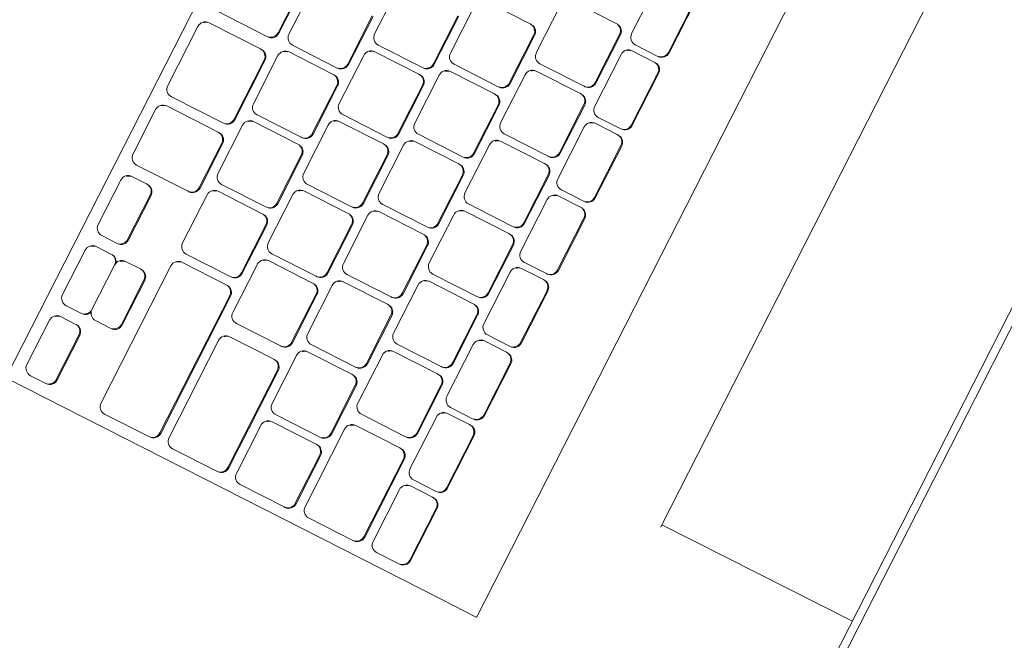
# Model space of a CAD drawing. Header units: millimetres. Extents: x 256092 to 341172, y 103077 to 145077.
# Tile 35 of 139: x 298635 to 298872, y 125453 to 125602. Entities that reach past the tile are written whole.
import ezdxf

# ---------------------------------------------------------------- set-up
doc = ezdxf.new("R2010")
doc.units = ezdxf.units.MM
doc.layers.add('MÖÖBEL', color=30, linetype='Continuous', lineweight=18)
doc.layers.add('Q-SPCQ', color=250, linetype='Continuous', lineweight=9)

# ---------------------------------------------------------------- blocks, each defined once
blk = doc.blocks.new('Speciality-Electrical-Apple-iMac - Speciality-Electrical-Apple-iMac-V56-3_ k sisustuse plaan')
at = {"layer": 'Q-SPCQ'}
for p, q in [((-242.49, -34), (242.49, -34)), ((-242.49, -34), (242.49, -34)), ((242.49, -36), (-242.49, -36)), ((99.37, -87.44), (99.2, -36)), ((99.37, -87.44), (-99.37, -87.44)), ((100, -87.44), (99.37, -87.44)), ((139.5, -117.09), (-139.5, -117.09)), ((139.5, -117.19), (139.5, -126.7)), ((139.5, -126.7), (139.5, -244.34)), ((-16.81, -137.48), (-2.81, -137.48)), ((2.81, -137.48), (16.81, -137.48)), ((22.42, -137.48), (36.42, -137.48)), ((42.04, -137.48), (56.04, -137.48)), ((61.65, -137.48), (75.65, -137.48)), ((81.27, -137.48), (95.27, -137.48)), ((100.88, -137.48), (114.88, -137.48)), ((120.5, -137.48), (134.5, -137.48)), ((-2.81, -137.7), (-16.81, -137.7)), ((-0.81, -139.69), (-0.81, -139.47)), ((-0.81, -145.65), (-0.81, -139.69)), ((0.81, -139.47), (0.81, -139.69)), ((0.81, -139.69), (0.81, -145.65)), ((16.81, -137.7), (2.81, -137.7)), ((18.81, -139.69), (18.81, -139.47)), ((18.81, -145.65), (18.81, -139.69)), ((20.42, -139.47), (20.42, -139.69)), ((20.42, -139.69), (20.42, -145.65)), ((36.42, -137.7), (22.42, -137.7)), ((38.42, -139.69), (38.42, -139.47)), ((38.42, -145.65), (38.42, -139.69)), ((40.04, -139.47), (40.04, -139.69)), ((40.04, -139.69), (40.04, -145.65)), ((56.04, -137.7), (42.04, -137.7)), ((58.04, -139.69), (58.04, -139.47)), ((58.04, -145.65), (58.04, -139.69)), ((59.65, -139.47), (59.65, -139.69)), ((59.65, -139.69), (59.65, -145.65)), ((75.65, -137.7), (61.65, -137.7)), ((77.65, -139.69), (77.65, -139.47)), ((77.65, -145.65), (77.65, -139.69)), ((79.27, -139.47), (79.27, -139.69)), ((79.27, -139.69), (79.27, -145.65)), ((95.27, -137.7), (81.27, -137.7)), ((97.27, -139.69), (97.27, -139.47)), ((97.27, -145.65), (97.27, -139.69)), ((98.88, -139.47), (98.88, -139.69)), ((98.88, -139.69), (98.88, -145.65)), ((114.88, -137.7), (100.88, -137.7)), ((116.88, -139.69), (116.88, -139.47)), ((116.88, -145.65), (116.88, -139.69)), ((118.5, -139.47), (118.5, -139.69)), ((118.5, -139.69), (118.5, -145.65)), ((134.5, -137.7), (120.5, -137.7)), ((136.5, -139.69), (136.5, -139.47)), ((136.5, -145.65), (136.5, -139.69)), ((-16.81, -147.64), (-2.81, -147.64)), ((2.81, -147.64), (16.81, -147.64)), ((22.42, -147.64), (36.42, -147.64)), ((42.04, -147.64), (56.04, -147.64)), ((61.65, -147.64), (75.65, -147.64)), ((81.27, -147.64), (95.27, -147.64)), ((100.88, -147.64), (114.88, -147.64)), ((120.5, -147.64), (134.5, -147.64)), ((-1.31, -149.9), (11.69, -149.9)), ((11.69, -150.12), (-1.31, -150.12)), ((17.64, -149.9), (30.64, -149.9)), ((30.64, -150.12), (17.64, -150.12)), ((36.6, -149.9), (49.6, -149.9)), ((49.6, -150.12), (36.6, -150.12)), ((55.55, -149.9), (68.55, -149.9)), ((68.55, -150.12), (55.55, -150.12)), ((74.51, -149.9), (87.51, -149.9)), ((87.51, -150.12), (74.51, -150.12)), ((93.46, -149.9), (106.46, -149.9)), ((106.46, -150.12), (93.46, -150.12)), ((113.5, -149.9), (134.5, -149.9)), ((134.5, -150.12), (113.5, -150.12)), ((-3.31, -151.88), (-3.31, -152.11)), ((-3.31, -152.11), (-3.31, -164.03)), ((13.69, -152.11), (13.69, -151.88)), ((13.69, -164.03), (13.69, -152.11)), ((15.64, -151.88), (15.64, -152.11)), ((15.64, -152.11), (15.64, -164.03)), ((32.64, -152.11), (32.64, -151.88)), ((32.64, -164.03), (32.64, -152.11)), ((34.6, -151.88), (34.6, -152.11)), ((34.6, -152.11), (34.6, -164.03)), ((51.6, -152.11), (51.6, -151.88)), ((51.6, -164.03), (51.6, -152.11)), ((53.55, -151.88), (53.55, -152.11)), ((53.55, -152.11), (53.55, -164.03)), ((70.55, -152.11), (70.55, -151.88)), ((70.55, -164.03), (70.55, -152.11)), ((72.51, -151.88), (72.51, -152.11)), ((72.51, -152.11), (72.51, -164.03)), ((89.51, -152.11), (89.51, -151.88)), ((89.51, -164.03), (89.51, -152.11)), ((91.46, -151.88), (91.46, -152.11)), ((91.46, -152.11), (91.46, -164.03)), ((108.46, -152.11), (108.46, -151.88)), ((108.46, -164.03), (108.46, -152.11)), ((111.5, -151.88), (111.5, -152.11)), ((111.5, -152.11), (111.5, -164.03)), ((136.5, -152.11), (136.5, -151.88)), ((136.5, -164.03), (136.5, -152.11)), ((-1.31, -166.02), (11.69, -166.02)), ((17.64, -166.02), (30.64, -166.02)), ((36.6, -166.02), (49.6, -166.02)), ((55.55, -166.02), (68.55, -166.02)), ((74.51, -166.02), (87.51, -166.02)), ((93.46, -166.02), (106.46, -166.02)), ((113.5, -166.02), (134.5, -166.02)), ((8.16, -168.28), (21.16, -168.28)), ((27.12, -168.28), (40.12, -168.28)), ((46.07, -168.28), (59.07, -168.28)), ((65.03, -168.28), (78.03, -168.28)), ((83.98, -168.28), (96.98, -168.28)), ((102.92, -168.28), (115.92, -168.28)), ((121.83, -168.28), (134.83, -168.28)), ((6.16, -170.27), (6.16, -170.49)), ((6.16, -170.49), (6.16, -182.42)), ((21.16, -168.51), (8.16, -168.51)), ((23.16, -170.49), (23.16, -170.27)), ((23.16, -182.42), (23.16, -170.49)), ((25.12, -170.27), (25.12, -170.49)), ((25.12, -170.49), (25.12, -182.42)), ((40.12, -168.51), (27.12, -168.51)), ((42.12, -170.49), (42.12, -170.27)), ((42.12, -182.42), (42.12, -170.49)), ((44.07, -170.27), (44.07, -170.49)), ((44.07, -170.49), (44.07, -182.42)), ((59.07, -168.51), (46.07, -168.51)), ((61.07, -170.49), (61.07, -170.27)), ((61.07, -182.42), (61.07, -170.49)), ((63.03, -170.27), (63.03, -170.49)), ((63.03, -170.49), (63.03, -182.42)), ((78.03, -168.51), (65.03, -168.51)), ((80.03, -170.49), (80.03, -170.27)), ((80.03, -182.42), (80.03, -170.49)), ((81.98, -170.27), (81.98, -170.49)), ((81.98, -170.49), (81.98, -182.42)), ((96.98, -168.51), (83.98, -168.51)), ((98.98, -170.49), (98.98, -170.27)), ((98.98, -182.42), (98.98, -170.49)), ((100.92, -170.27), (100.92, -170.49)), ((100.92, -170.49), (100.92, -182.42)), ((115.92, -168.51), (102.92, -168.51)), ((117.92, -170.49), (117.92, -170.27)), ((117.92, -182.42), (117.92, -170.49)), ((119.83, -170.27), (119.83, -170.49)), ((119.83, -170.49), (119.83, -182.42)), ((134.83, -168.51), (121.83, -168.51)), ((136.83, -170.49), (136.83, -170.27)), ((136.83, -182.42), (136.83, -170.49)), ((8.16, -184.4), (21.16, -184.4)), ((27.12, -184.4), (40.12, -184.4)), ((46.07, -184.4), (59.07, -184.4)), ((65.03, -184.4), (78.03, -184.4)), ((83.98, -184.4), (96.98, -184.4)), ((102.92, -184.4), (115.92, -184.4)), ((121.83, -184.4), (134.83, -184.4)), ((12.33, -186.66), (25.33, -186.66)), ((25.33, -186.89), (12.33, -186.89)), ((31.15, -186.66), (44.15, -186.66)), ((44.15, -186.89), (31.15, -186.89)), ((49.98, -186.66), (62.98, -186.66)), ((62.98, -186.89), (49.98, -186.89)), ((68.8, -186.66), (81.8, -186.66)), ((81.8, -186.89), (68.8, -186.89)), ((87.63, -186.66), (100.63, -186.66)), ((100.63, -186.89), (87.63, -186.89)), ((108.21, -186.66), (134.5, -186.66)), ((134.5, -186.89), (108.21, -186.89)), ((27.33, -188.87), (27.33, -188.65)), ((27.33, -200.8), (27.33, -188.87)), ((29.15, -188.65), (29.15, -188.87)), ((29.15, -188.87), (29.15, -200.8)), ((46.15, -188.87), (46.15, -188.65)), ((46.15, -200.8), (46.15, -188.87)), ((47.98, -188.65), (47.98, -188.87)), ((47.98, -188.87), (47.98, -200.8)), ((64.98, -188.87), (64.98, -188.65)), ((64.98, -200.8), (64.98, -188.87)), ((66.8, -188.65), (66.8, -188.87)), ((66.8, -188.87), (66.8, -200.8)), ((83.8, -188.87), (83.8, -188.65)), ((83.8, -200.8), (83.8, -188.87)), ((85.63, -188.65), (85.63, -188.87)), ((85.63, -188.87), (85.63, -200.8)), ((102.63, -188.87), (102.63, -188.65)), ((102.63, -200.8), (102.63, -188.87)), ((106.21, -188.65), (106.21, -188.87)), ((106.21, -188.87), (106.21, -200.8)), ((136.5, -188.87), (136.5, -188.65)), ((136.5, -200.8), (136.5, -188.87)), ((12.33, -202.78), (25.33, -202.78)), ((31.15, -202.78), (44.15, -202.78)), ((49.98, -202.78), (62.98, -202.78)), ((68.8, -202.78), (81.8, -202.78)), ((87.63, -202.78), (100.63, -202.78)), ((108.21, -202.78), (134.5, -202.78)), ((21.74, -205.04), (34.74, -205.04)), ((34.74, -205.27), (21.74, -205.27)), ((40.56, -205.04), (53.56, -205.04)), ((53.56, -205.27), (40.56, -205.27)), ((59.39, -205.04), (72.39, -205.04)), ((72.39, -205.27), (59.39, -205.27)), ((78.22, -205.04), (91.22, -205.04)), ((91.22, -205.27), (78.22, -205.27)), ((97.43, -205.04), (134.5, -205.04)), ((134.5, -205.27), (97.43, -205.27)), ((36.74, -207.25), (36.74, -207.03)), ((36.74, -219.18), (36.74, -207.25)), ((38.56, -207.03), (38.56, -207.25)), ((38.56, -207.25), (38.56, -219.18)), ((55.56, -207.25), (55.56, -207.03)), ((55.56, -219.18), (55.56, -207.25)), ((57.39, -207.03), (57.39, -207.25)), ((57.39, -207.25), (57.39, -219.18)), ((74.39, -207.25), (74.39, -207.03)), ((74.39, -219.18), (74.39, -207.25)), ((76.22, -207.03), (76.22, -207.25)), ((76.22, -207.25), (76.22, -219.18)), ((93.22, -207.25), (93.22, -207.03)), ((93.22, -219.18), (93.22, -207.25)), ((95.43, -207.03), (95.43, -207.25)), ((95.43, -207.25), (95.43, -219.18)), ((136.5, -207.25), (136.5, -207.03)), ((136.5, -219.18), (136.5, -207.25)), ((21.74, -221.16), (34.74, -221.16)), ((40.56, -221.16), (53.56, -221.16)), ((59.39, -221.16), (72.39, -221.16)), ((78.22, -221.16), (91.22, -221.16)), ((97.43, -221.16), (134.5, -221.16)), ((-52.67, -223.42), (35.65, -223.42)), ((35.65, -223.65), (-52.67, -223.65)), ((43.03, -223.42), (59.03, -223.42)), ((59.03, -223.65), (43.03, -223.65)), ((65.53, -223.42), (77.53, -223.42)), ((77.53, -223.65), (65.53, -223.65)), ((103.42, -225.17), (115.42, -225.17)), ((37.65, -225.64), (37.65, -225.41)), ((37.65, -239.55), (37.65, -225.64)), ((41.03, -225.41), (41.03, -225.64)), ((41.03, -225.64), (41.03, -239.55)), ((61.03, -225.64), (61.03, -225.41)), ((61.03, -239.55), (61.03, -225.64)), ((63.53, -225.41), (63.53, -225.64)), ((63.53, -225.64), (63.53, -239.55)), ((79.53, -225.64), (79.53, -225.41)), ((79.53, -239.55), (79.53, -225.64)), ((101.42, -227.16), (101.42, -227.39)), ((101.42, -227.39), (101.42, -231.36)), ((115.42, -225.4), (103.42, -225.4)), ((117.42, -227.39), (117.42, -227.16)), ((117.42, -231.36), (117.42, -227.39)), ((84.48, -233.12), (96.48, -233.12)), ((96.48, -233.35), (84.48, -233.35)), ((103.42, -233.35), (115.42, -233.35)), ((115.42, -233.35), (103.42, -233.35)), ((122.35, -233.12), (134.35, -233.12)), ((134.35, -233.35), (122.35, -233.35)), ((82.48, -235.11), (82.48, -235.33)), ((82.48, -235.33), (82.48, -239.31)), ((98.48, -235.33), (98.48, -235.11)), ((98.48, -239.31), (98.48, -235.33)), ((101.42, -235.11), (101.42, -235.33)), ((101.42, -235.33), (101.42, -239.31)), ((117.42, -235.33), (117.42, -235.11)), ((117.42, -239.31), (117.42, -235.33)), ((120.35, -235.11), (120.35, -235.33)), ((120.35, -235.33), (120.35, -239.31)), ((136.35, -235.33), (136.35, -235.11)), ((136.35, -239.31), (136.35, -235.33)), ((43.03, -241.53), (59.03, -241.53)), ((65.53, -241.53), (77.53, -241.53)), ((84.48, -241.3), (96.48, -241.3)), ((103.42, -241.3), (115.42, -241.3)), ((122.35, -241.3), (134.35, -241.3)), ((139.5, -244.34), (-139.5, -244.34))]:
    blk.add_line(p, q, dxfattribs=at)
for centre, major_axis, start_param, end_param in [((-2.81, -139.47), (2, 0), 0, 1.570796), ((2.81, -139.47), (2, 0), 1.570796, 2.879793), ((16.81, -139.47), (-2, 0), 3.141593, 4.712389), ((22.42, -139.47), (2, 0), 1.570796, 2.879793), ((36.42, -139.47), (-2, 0), 3.141593, 4.712389), ((42.04, -139.47), (2, 0), 1.570796, 2.879793), ((56.04, -139.47), (2, 0), 0, 1.570796), ((61.65, -139.47), (2, 0), 1.570796, 2.879793), ((75.65, -139.47), (-2, 0), 3.141593, 4.712389), ((81.27, -139.47), (2, 0), 1.570796, 2.879793), ((95.27, -139.47), (2, 0), 0, 1.570796), ((100.88, -139.47), (2, 0), 1.570796, 2.879793), ((114.88, -139.47), (2, 0), 0, 1.570796), ((120.5, -139.47), (2, 0), 1.570796, 2.879793), ((134.5, -139.47), (-2, 0), 3.141593, 4.712389), ((-2.81, -139.69), (-2, 0), 3.141593, 4.712389), ((2.81, -139.69), (-2, 0), 4.712389, 6.283185), ((16.81, -139.69), (2, 0), 0, 1.570796), ((22.42, -139.69), (2, 0), 1.570796, 3.141593), ((36.42, -139.69), (2, 0), 0, 1.570796), ((42.04, -139.69), (2, 0), 1.570796, 3.141593), ((56.04, -139.69), (-2, 0), 3.141593, 4.712389), ((61.65, -139.69), (2, 0), 1.570796, 3.141593), ((75.65, -139.69), (-2, 0), 3.141593, 4.712389), ((81.27, -139.69), (2, 0), 1.570796, 3.141593), ((95.27, -139.69), (2, 0), 0, 1.570796), ((100.88, -139.69), (2, 0), 1.570796, 3.141593), ((114.88, -139.69), (-2, 0), 3.141593, 4.712389), ((120.5, -139.69), (2, 0), 1.570796, 3.141593), ((134.5, -139.69), (2, 0), 0, 1.570796), ((-2.81, -145.65), (-2, 0), 1.570796, 3.141593), ((2.81, -145.65), (-2, 0), 0, 1.570796), ((2.81, -145.43), (2, 0), 3.403392, 3.926991), ((16.81, -145.65), (-2, 0), 1.570796, 3.141593), ((22.42, -145.65), (2, 0), 3.141593, 4.712389), ((22.42, -145.43), (2, 0), 3.403392, 3.926991), ((36.42, -145.65), (-2, 0), 1.570796, 3.141593), ((42.04, -145.65), (-2, 0), 0, 1.570796), ((42.04, -145.43), (2, 0), 3.403392, 3.926991), ((56.04, -145.65), (2, 0), 4.712389, 6.283185), ((61.65, -145.65), (-2, 0), 0, 1.570796), ((61.65, -145.43), (2, 0), 3.403392, 3.926991), ((75.65, -145.65), (-2, 0), 1.570796, 3.141593), ((81.27, -145.65), (2, 0), 3.141593, 4.712389), ((81.27, -145.43), (2, 0), 3.403392, 3.926991), ((95.27, -145.65), (2, 0), 4.712389, 6.283185), ((100.88, -145.65), (-2, 0), 0, 1.570796), ((100.88, -145.43), (2, 0), 3.403392, 3.926991), ((114.88, -145.65), (-2, 0), 1.570796, 3.141593), ((120.5, -145.65), (2, 0), 3.141593, 4.712389), ((120.5, -145.43), (2, 0), 3.403392, 3.926991), ((134.5, -145.65), (-2, 0), 1.570796, 3.141593), ((-1.31, -152.11), (-2, 0), 4.712389, 6.283185), ((-1.31, -151.88), (2, 0), 1.570796, 2.879793), ((11.69, -151.88), (2, 0), 0, 1.570796), ((11.69, -152.11), (-2, 0), 3.141593, 4.712389), ((17.64, -152.11), (2, 0), 1.570796, 3.141593), ((17.64, -151.88), (2, 0), 1.570796, 2.879793), ((30.64, -151.88), (-2, 0), 3.141593, 4.712389), ((30.64, -152.11), (2, 0), 0, 1.570796), ((36.6, -152.11), (2, 0), 1.570796, 3.141593), ((36.6, -151.88), (2, 0), 1.570796, 2.879793), ((49.6, -151.88), (-2, 0), 3.141593, 4.712389), ((49.6, -152.11), (2, 0), 0, 1.570796), ((55.55, -152.11), (2, 0), 1.570796, 3.141593), ((55.55, -151.88), (2, 0), 1.570796, 2.879793), ((68.55, -151.88), (2, 0), 0, 1.570796), ((68.55, -152.11), (-2, 0), 3.141593, 4.712389), ((74.51, -152.11), (2, 0), 1.570796, 3.141593), ((74.51, -151.88), (2, 0), 1.570796, 2.879793), ((87.51, -151.88), (2, 0), 0, 1.570796), ((87.51, -152.11), (-2, 0), 3.141593, 4.712389), ((93.46, -152.11), (2, 0), 1.570796, 3.141593), ((93.46, -151.88), (2, 0), 1.570796, 2.879793), ((106.46, -151.88), (2, 0), 0, 1.570796), ((106.46, -152.11), (-2, 0), 3.141593, 4.712389), ((113.5, -152.11), (2, 0), 1.570796, 3.141593), ((113.5, -151.88), (2, 0), 1.570796, 2.879793), ((134.5, -151.88), (2, 0), 0, 1.570796), ((134.5, -152.11), (2, 0), 0, 1.570796), ((11.69, -164.03), (2, 0), 4.712389, 6.283185), ((17.64, -164.03), (-2, 0), 0, 1.570796), ((17.64, -163.81), (2, 0), 3.403392, 3.926991), ((30.64, -164.03), (2, 0), 4.712389, 6.283185), ((36.6, -164.03), (-2, 0), 0, 1.570796), ((36.6, -163.81), (2, 0), 3.403392, 3.926991), ((49.6, -164.03), (2, 0), 4.712389, 6.283185), ((55.55, -164.03), (-2, 0), 0, 1.570796), ((55.55, -163.81), (2, 0), 3.403392, 3.926991), ((68.55, -164.03), (2, 0), 4.712389, 6.283185), ((74.51, -164.03), (-2, 0), 0, 1.570796), ((74.51, -163.81), (2, 0), 3.403392, 3.926991), ((87.51, -164.03), (2, 0), 4.712389, 6.283185), ((93.46, -164.03), (-2, 0), 0, 1.570796), ((93.46, -163.81), (2, 0), 3.403392, 3.926991), ((106.46, -164.03), (2, 0), 4.712389, 6.283185), ((113.5, -164.03), (-2, 0), 0, 1.570796), ((113.5, -163.81), (2, 0), 3.403392, 3.926991), ((134.5, -164.03), (2, 0), 4.712389, 6.283185), ((8.16, -170.27), (2, 0), 1.570796, 2.879793), ((21.16, -170.27), (-2, 0), 3.141593, 4.712389), ((27.12, -170.27), (2, 0), 1.570796, 2.879793), ((40.12, -170.27), (-2, 0), 3.141593, 4.712389), ((46.07, -170.27), (2, 0), 1.570796, 2.879793), ((59.07, -170.27), (-2, 0), 3.141593, 4.712389), ((65.03, -170.27), (2, 0), 1.570796, 2.879793), ((78.03, -170.27), (-2, 0), 3.141593, 4.712389), ((83.98, -170.27), (2, 0), 1.570796, 2.879793), ((96.98, -170.27), (-2, 0), 3.141593, 4.712389), ((102.92, -170.27), (2, 0), 1.570796, 2.879793), ((115.92, -170.27), (-2, 0), 3.141593, 4.712389), ((121.83, -170.27), (2, 0), 1.570796, 2.879793), ((134.83, -170.27), (2, 0), 0, 1.570796), ((8.16, -170.49), (-2, 0), 4.712389, 6.283185), ((21.16, -170.49), (2, 0), 0, 1.570796), ((27.12, -170.49), (2, 0), 1.570796, 3.141593), ((40.12, -170.49), (2, 0), 0, 1.570796), ((46.07, -170.49), (2, 0), 1.570796, 3.141593), ((59.07, -170.49), (2, 0), 0, 1.570796), ((65.03, -170.49), (2, 0), 1.570796, 3.141593), ((78.03, -170.49), (2, 0), 0, 1.570796), ((83.98, -170.49), (2, 0), 1.570796, 3.141593), ((96.98, -170.49), (2, 0), 0, 1.570796), ((102.92, -170.49), (2, 0), 1.570796, 3.141593), ((115.92, -170.49), (2, 0), 0, 1.570796), ((121.83, -170.49), (2, 0), 1.570796, 3.141593), ((134.83, -170.49), (2, 0), 0, 1.570796), ((21.16, -182.42), (2, 0), 4.712389, 6.283185), ((27.12, -182.42), (-2, 0), 0, 1.570796), ((40.12, -182.42), (2, 0), 4.712389, 6.283185), ((46.07, -182.42), (-2, 0), 0, 1.570796), ((59.07, -182.42), (2, 0), 4.712389, 6.283185), ((65.03, -182.42), (-2, 0), 0, 1.570796), ((78.03, -182.42), (2, 0), 4.712389, 6.283185), ((83.98, -182.42), (-2, 0), 0, 1.570796), ((96.98, -182.42), (2, 0), 4.712389, 6.283185), ((102.92, -182.42), (-2, 0), 0, 1.570796), ((115.92, -182.42), (2, 0), 4.712389, 6.283185), ((121.83, -182.42), (-2, 0), 0, 1.570796), ((134.83, -182.42), (2, 0), 4.712389, 6.283185), ((27.12, -182.19), (2, 0), 3.403392, 3.926991), ((46.07, -182.19), (2, 0), 3.403392, 3.926991), ((65.03, -182.19), (2, 0), 3.403392, 3.926991), ((83.98, -182.19), (2, 0), 3.403392, 3.926991), ((102.92, -182.19), (2, 0), 3.403392, 3.926991), ((121.83, -182.19), (2, 0), 3.403392, 3.926991), ((25.33, -188.65), (-2, 0), 3.141593, 4.712389), ((25.33, -188.87), (2, 0), 0, 1.570796), ((31.15, -188.87), (2, 0), 1.570796, 3.141593), ((31.15, -188.65), (2, 0), 1.570796, 2.879793), ((44.15, -188.65), (-2, 0), 3.141593, 4.712389), ((44.15, -188.87), (2, 0), 0, 1.570796), ((49.98, -188.87), (2, 0), 1.570796, 3.141593), ((49.98, -188.65), (2, 0), 1.570796, 2.879793), ((62.98, -188.65), (-2, 0), 3.141593, 4.712389), ((62.98, -188.87), (2, 0), 0, 1.570796), ((68.8, -188.87), (2, 0), 1.570796, 3.141593), ((68.8, -188.65), (2, 0), 1.570796, 2.879793), ((81.8, -188.65), (-2, 0), 3.141593, 4.712389), ((81.8, -188.87), (2, 0), 0, 1.570796), ((87.63, -188.87), (2, 0), 1.570796, 3.141593), ((87.63, -188.65), (2, 0), 1.570796, 2.879793), ((100.63, -188.65), (-2, 0), 3.141593, 4.712389), ((100.63, -188.87), (2, 0), 0, 1.570796), ((108.21, -188.87), (2, 0), 1.570796, 3.141593), ((108.21, -188.65), (2, 0), 1.570796, 2.879793), ((134.5, -188.65), (2, 0), 0, 1.570796), ((134.5, -188.87), (2, 0), 0, 1.570796), ((25.33, -200.8), (2, 0), 4.712389, 6.283185), ((31.15, -200.8), (-2, 0), 0, 1.570796), ((31.15, -200.57), (2, 0), 3.403392, 3.926991), ((44.15, -200.8), (2, 0), 4.712389, 6.283185), ((49.98, -200.8), (-2, 0), 0, 1.570796), ((49.98, -200.57), (2, 0), 3.403392, 3.926991), ((62.98, -200.8), (2, 0), 4.712389, 6.283185), ((68.8, -200.8), (-2, 0), 0, 1.570796), ((68.8, -200.57), (2, 0), 3.403392, 3.926991), ((81.8, -200.8), (2, 0), 4.712389, 6.283185), ((87.63, -200.8), (-2, 0), 0, 1.570796), ((87.63, -200.57), (2, 0), 3.403392, 3.926991), ((100.63, -200.8), (2, 0), 4.712389, 6.283185), ((108.21, -200.8), (-2, 0), 0, 1.570796), ((108.21, -200.57), (2, 0), 3.403392, 3.926991), ((134.5, -200.8), (2, 0), 4.712389, 6.283185), ((34.74, -207.03), (-2, 0), 3.141593, 4.712389), ((34.74, -207.25), (2, 0), 0, 1.570796), ((40.56, -207.25), (2, 0), 1.570796, 3.141593), ((40.56, -207.03), (2, 0), 1.570796, 2.879793), ((53.56, -207.03), (-2, 0), 3.141593, 4.712389), ((53.56, -207.25), (2, 0), 0, 1.570796), ((59.39, -207.25), (2, 0), 1.570796, 3.141593), ((59.39, -207.03), (2, 0), 1.570796, 2.879793), ((72.39, -207.03), (-2, 0), 3.141593, 4.712389), ((72.39, -207.25), (2, 0), 0, 1.570796), ((78.22, -207.25), (2, 0), 1.570796, 3.141593), ((78.22, -207.03), (2, 0), 1.570796, 2.879793), ((91.22, -207.03), (-2, 0), 3.141593, 4.712389), ((91.22, -207.25), (2, 0), 0, 1.570796), ((97.43, -207.25), (-2, 0), 4.712389, 6.283185), ((97.43, -207.03), (2, 0), 1.570796, 2.879793), ((134.5, -207.03), (2, 0), 0, 1.570796), ((134.5, -207.25), (2, 0), 0, 1.570796), ((34.74, -219.18), (2, 0), 4.712389, 6.283185), ((40.56, -219.18), (-2, 0), 0, 1.570796), ((40.56, -218.95), (2, 0), 3.403392, 3.926991), ((53.56, -219.18), (2, 0), 4.712389, 6.283185), ((59.39, -219.18), (-2, 0), 0, 1.570796), ((59.39, -218.95), (2, 0), 3.403392, 3.926991), ((72.39, -219.18), (2, 0), 4.712389, 6.283185), ((78.22, -219.18), (-2, 0), 0, 1.570796), ((78.22, -218.95), (2, 0), 3.403392, 3.926991), ((91.22, -219.18), (2, 0), 4.712389, 6.283185), ((97.43, -219.18), (2, 0), 3.141593, 4.712389), ((97.43, -218.95), (2, 0), 3.403392, 3.926991), ((134.5, -219.18), (2, 0), 4.712389, 6.283185), ((35.65, -225.41), (-2, 0), 3.141593, 4.712389), ((35.65, -225.64), (2, 0), 0, 1.570796), ((43.03, -225.64), (2, 0), 1.570796, 3.141593), ((43.03, -225.41), (2, 0), 1.570796, 2.879793), ((59.03, -225.41), (-2, 0), 3.141593, 4.712389), ((59.03, -225.64), (2, 0), 0, 1.570796), ((65.53, -225.64), (-2, 0), 4.712389, 6.283185), ((65.53, -225.41), (2, 0), 1.570796, 2.879793), ((77.53, -225.41), (2, 0), 0, 1.570796), ((77.53, -225.64), (2, 0), 0, 1.570796), ((103.42, -227.16), (2, 0), 1.570796, 2.879793), ((115.42, -227.16), (2, 0), 0, 1.570796), ((103.42, -227.39), (2, 0), 1.570796, 3.141593), ((115.42, -227.39), (-2, 0), 3.141593, 4.712389), ((103.42, -231.36), (-2, 0), 0, 1.570796), ((103.42, -231.13), (2, 0), 3.403392, 3.926991), ((115.42, -231.36), (2, 0), 4.712389, 6.283185), ((84.48, -235.33), (-2, 0), 4.712389, 6.283185), ((84.48, -235.11), (2, 0), 1.570796, 2.879793), ((96.48, -235.11), (2, 0), 0, 1.570796), ((96.48, -235.33), (2, 0), 0, 1.570796), ((103.42, -235.33), (2, 0), 1.570796, 3.141593), ((103.42, -235.11), (2, 0), 1.832596, 2.879793), ((115.42, -235.33), (-2, 0), 3.141593, 4.712389), ((115.42, -235.11), (2, 0), 0.785398, 1.308997), ((115.42, -235.11), (2, 0), 0, 0.784705), ((122.35, -235.33), (2, 0), 1.570796, 3.141593), ((122.35, -235.11), (2, 0), 1.570796, 2.879793), ((134.35, -235.11), (2, 0), 0, 1.570796), ((134.35, -235.33), (-2, 0), 3.141593, 4.712389), ((43.03, -239.55), (-2, 0), 0, 1.570796), ((59.03, -239.55), (2, 0), 4.712389, 6.283185), ((65.53, -239.55), (2, 0), 3.141593, 4.712389), ((77.53, -239.55), (2, 0), 4.712389, 6.283185), ((84.48, -239.31), (2, 0), 3.141593, 4.712389), ((96.48, -239.31), (2, 0), 4.712389, 6.283185), ((103.42, -239.31), (-2, 0), 0, 1.570796), ((115.42, -239.31), (2, 0), 4.712389, 6.283185), ((122.35, -239.31), (-2, 0), 0, 1.570796), ((134.35, -239.31), (2, 0), 4.712389, 6.283185), ((43.03, -239.32), (2, 0), 3.403392, 3.926991), ((65.53, -239.32), (2, 0), 3.403392, 3.926991), ((84.48, -239.08), (2, 0), 3.403392, 3.926991), ((103.42, -239.08), (2, 0), 3.403392, 3.926991), ((122.35, -239.08), (2, 0), 3.403392, 3.926991)]:
    blk.add_ellipse(centre, major_axis=major_axis, ratio=0.993572, start_param=start_param, end_param=end_param, dxfattribs=at)
blk.add_open_spline([(-251.45, 1.17), (-243.56, 2.98), (-227.73, 6.44), (-203.87, 11.11), (-179.88, 15.26), (-155.73, 18.91), (-131.37, 22.05), (-110.81, 24.24), (-96.23, 25.55), (-87.83, 26.23), (-81.46, 26.71), (-75.06, 27.16), (-68.62, 27.57), (-62.12, 27.95), (-55.53, 28.3), (-48.86, 28.61), (-42.12, 28.88), (-35.3, 29.12), (-28.41, 29.31), (-21.4, 29.47), (-14.28, 29.58), (-7.12, 29.65), (0, 29.67), (7.12, 29.65), (14.29, 29.58), (21.41, 29.47), (28.43, 29.31), (35.32, 29.12), (42.13, 28.88), (48.87, 28.61), (55.53, 28.3), (62.12, 27.95), (68.62, 27.57), (75.06, 27.16), (81.46, 26.71), (87.83, 26.23), (96.23, 25.55), (110.82, 24.24), (131.37, 22.05), (155.73, 18.91), (179.88, 15.26), (203.87, 11.11), (227.73, 6.44), (243.56, 2.98), (251.45, 1.17)], degree=3, knots=[0, 0, 0, 0, 0.05, 0.1, 0.15, 0.2, 0.25, 0.3, 0.325, 0.3375, 0.35, 0.3625, 0.375, 0.3875, 0.4, 0.4125, 0.425, 0.4375, 0.45, 0.4625, 0.475, 0.4875, 0.5, 0.5125, 0.525, 0.5375, 0.55, 0.5625, 0.575, 0.5875, 0.6, 0.6125, 0.625, 0.6375, 0.65, 0.6625, 0.675, 0.7, 0.75, 0.8, 0.85, 0.9, 0.95, 1, 1, 1, 1], dxfattribs=at)

msp = doc.modelspace()

# ---------------------------------------------------------------- block references
at = {"layer": 'MÖÖBEL', "rotation": 243.0205031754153}
msp.add_blockref('Speciality-Electrical-Apple-iMac - Speciality-Electrical-Apple-iMac-V56-3_ k sisustuse plaan', (298912.4, 125529.32), dxfattribs=at)

doc.saveas('drawing.dxf')
